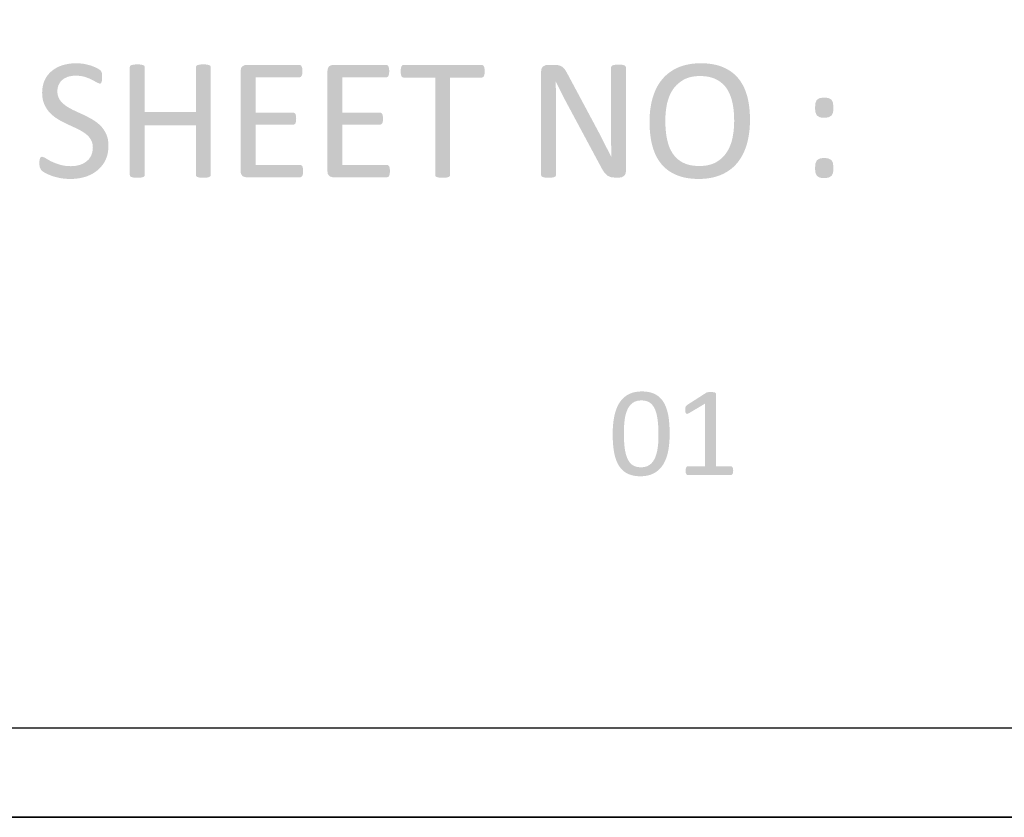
# Model space of a CAD drawing. Header units: millimetres. Extents: x 502444 to 745500, y -417645 to -375189.
# Tile 106 of 208: x 703332 to 705053, y -415327 to -413934. Entities that reach past the tile are written whole.
import ezdxf

# ---------------------------------------------------------------- set-up
doc = ezdxf.new("R2010")
doc.units = ezdxf.units.MM
doc.layers.add('PDF_Geometry', color=7, linetype='Continuous')
doc.layers.add('PDF_Solid Fills', color=7, linetype='Continuous')

msp = doc.modelspace()

# ---------------------------------------------------------------- hatches: boundary and pattern name
at = {"layer": 'PDF_Solid Fills', "lineweight": 25, "transparency": 33554559}
for points in [[(703431.33712, -414009.80454), (703428.27331, -414009.85385), (703422.85719, -414010.19245), (703417.61722, -414010.85411), (703412.55236, -414011.8375), (703407.66419, -414013.14261), (703407.09932, -414013.32378), (703401.93109, -414015.24176), (703397.14101, -414017.52049), (703392.72911, -414020.15894), (703388.69536, -414023.15787), (703385.1421, -414026.36594), (703381.70277, -414030.26149), (703430.42678, -414031.50384), (703430.7675, -414031.50463), (703436.32181, -414031.75859), (703441.51958, -414032.46639), (703446.36028, -414033.62831), (703448.97578, -414034.51386), (703454.03537, -414036.4495), (703458.50055, -414038.48431), (703463.048, -414040.93525), (703467.30168, -414043.33978), (703472.46148, -414045.46425), (703474.43404, -414044.70502), (703475.64818, -414042.58108), (703476.40714, -414039.09085), (703476.55851, -414034.23538), (703476.40714, -414029.53128), (703475.95144, -414026.34457), (703475.19301, -414024.22011), (703473.37181, -414021.94374), (703472.36021, -414021.1497), (703467.30168, -414018.15024), (703466.81434, -414017.90921), (703462.17089, -414015.83748), (703456.98262, -414013.90131), (703454.89612, -414013.28396), (703449.82125, -414011.97173), (703444.53909, -414010.86703), (703441.83867, -414010.4799), (703436.5639, -414009.97357)], [(703538.01773, -414011.77737), (703536.93809, -414011.78423), (703531.7957, -414012.08116), (703527.69866, -414012.9915), (703525.5742, -414014.50837), (703524.96713, -414016.63284), (703524.96713, -414205.09724), (703525.5742, -414207.22117), (703527.69866, -414208.58694), (703531.7957, -414209.49727), (703532.61531, -414209.62702), (703538.01773, -414209.95271), (703539.30095, -414209.93899), (703544.39113, -414209.49727), (703548.33679, -414208.58694), (703550.46126, -414207.22117), (703551.06779, -414205.09724), (703551.06779, -414117.997), (703640.44887, -414117.997), (703551.06779, -414095.23573), (703551.06779, -414016.63284), (703550.46126, -414014.50837), (703548.33679, -414012.9915), (703544.39113, -414012.08116), (703543.46919, -414011.9857)], [(703653.49947, -414011.77737), (703652.18882, -414011.78633), (703647.12607, -414012.08116), (703643.1804, -414012.9915), (703641.05594, -414014.50837), (703640.44887, -414016.63284), (703640.44887, -414095.23573), (703551.06779, -414095.23573), (703640.44887, -414117.997), (703640.44887, -414205.09724), (703641.05594, -414207.22117), (703643.1804, -414208.58694), (703647.12607, -414209.49727), (703648.01794, -414209.64205), (703653.49947, -414209.95271), (703654.59599, -414209.9419), (703659.7215, -414209.49727), (703663.66663, -414208.58694), (703665.7911, -414207.22117), (703666.39817, -414205.09724), (703666.39817, -414016.63284), (703665.7911, -414014.50837), (703663.66663, -414012.9915), (703659.7215, -414012.08116), (703658.91507, -414011.99546)], [(704379.47263, -414012.2328), (704377.93572, -414012.24388), (704372.94734, -414012.53607), (704368.84977, -414013.4464), (704366.72531, -414015.11544), (704366.11877, -414017.08827), (704366.11877, -414123.61171), (704366.12194, -414127.32926), (704366.13881, -414132.49934), (704366.16888, -414137.75064), (704366.21265, -414143.08317), (704366.27014, -414148.49745), (704366.27805, -414152.62955), (704366.31181, -414157.99689), (704366.37246, -414163.26982), (704366.45949, -414168.44939), (704366.57394, -414173.53482), (704366.42204, -414173.53482), (704347.90838, -414189.92296), (704348.33085, -414190.73889), (704351.06871, -414195.64605), (704353.67524, -414199.6347), (704355.59243, -414202.09144), (704359.13777, -414205.55267), (704360.37775, -414206.49096), (704365.05601, -414208.58694), (704366.79387, -414209.01679), (704372.18837, -414209.49727), (704380.83814, -414209.49727), (704384.7838, -414208.89074), (704388.57757, -414206.91791), (704391.1572, -414203.4282), (704392.21944, -414198.26893), (704392.21944, -414017.08827), (704391.61237, -414015.11544), (704389.4879, -414013.4464), (704385.54277, -414012.53607), (704384.82916, -414012.45959)], [(704523.18003, -414009.80454), (704518.87625, -414009.87205), (704513.31561, -414010.16925), (704507.94221, -414010.70327), (704502.75499, -414011.47542), (704497.755, -414012.48464), (704492.94225, -414013.73121), (704488.31621, -414015.21539), (704483.87688, -414016.93664), (704480.10263, -414018.6774), (704475.44072, -414021.15656), (704471.02354, -414023.89389), (704466.85108, -414026.88887), (704462.92388, -414030.14177), (704521.66264, -414032.11091), (704525.4949, -414032.19028), (704531.0682, -414032.6175), (704536.30922, -414033.41575), (704541.21849, -414034.58321), (704545.79495, -414036.12092), (704550.03966, -414038.02887), (704553.9041, -414040.21848), (704558.14935, -414043.18498), (704562.00587, -414046.54046), (704565.47422, -414050.28438), (704568.55333, -414054.41701), (704569.02959, -414055.16965), (704571.47209, -414059.45419), (704573.6319, -414064.00929), (704575.50953, -414068.83601), (704577.10446, -414073.93357), (704578.41722, -414079.30276), (704578.4188, -414079.31199), (704579.29908, -414084.1788), (704580.01954, -414089.17219), (704580.57967, -414094.29217), (704580.97998, -414099.53819), (704581.21996, -414104.91107), (704581.30013, -414110.40974), (704581.23842, -414114.9266), (704581.00055, -414120.25887), (704580.58441, -414125.49276), (704579.98948, -414130.62935), (704579.2168, -414135.66679), (704578.26532, -414140.60664), (704577.98315, -414141.88592), (704576.60394, -414147.14671), (704574.92567, -414152.15303), (704572.94888, -414156.9046), (704570.67305, -414161.40142), (704568.09816, -414165.64402), (704565.07232, -414169.82017), (704561.67202, -414173.64796), (704557.90621, -414177.11103), (704553.77594, -414180.20938), (704549.28123, -414182.9425), (704546.16468, -414184.48732), (704541.69528, -414186.22545), (704536.90468, -414187.57724), (704531.79182, -414188.54296), (704526.35672, -414189.12286), (704520.6004, -414189.3159), (704579.52165, -414191.39632), (704583.18778, -414187.83832), (704586.61129, -414184.005), (704586.8903, -414183.66665), (704589.88713, -414179.76424), (704592.66666, -414175.63292), (704595.22888, -414171.27164), (704597.57381, -414166.68094), (704599.70145, -414161.86081), (704601.61125, -414156.81072), (704603.30376, -414151.53172), (704603.76472, -414149.92202), (704604.97253, -414145.22741), (704606.01947, -414140.39779), (704606.90554, -414135.43393), (704607.63022, -414130.33452), (704608.19404, -414125.10089), (704608.59646, -414119.7317), (704608.83802, -414114.2275), (704608.91872, -414108.58907), (704608.91503, -414107.33301), (704608.80532, -414101.64763), (704608.54319, -414096.11917), (704608.12811, -414090.74814), (704607.55954, -414085.53401), (704606.83908, -414080.47812), (704605.96514, -414075.5794), (704604.93877, -414070.83733), (704603.75945, -414066.25322), (704602.48888, -414062.17042), (704600.62497, -414057.06126), (704598.52951, -414052.205), (704596.20145, -414047.60005), (704593.64134, -414043.24722), (704590.84968, -414039.14649), (704587.82542, -414035.29734), (704586.40612, -414033.70848), (704582.8112, -414030.09298), (704578.95783, -414026.7652), (704574.84708, -414023.72538), (704570.4779, -414020.97249), (704565.8508, -414018.50731), (704560.9658, -414016.32957), (704559.0697, -414015.59038), (704554.55231, -414014.05558), (704549.83133, -414012.75653), (704544.90782, -414011.69404), (704539.78073, -414010.86729), (704534.45005, -414010.27685), (704528.91683, -414009.92241)], [(703821.48687, -414012.6877), (703728.31255, -414012.6877), (703726.45707, -414012.85437), (703721.78725, -414014.96381), (703719.54464, -414017.90156), (703718.60055, -414023.30951), (703718.60055, -414198.42057), (703719.24454, -414203.00521), (703721.78725, -414206.61464), (703723.51351, -414207.77866), (703728.31255, -414209.04237), (703822.5491, -414209.04237), (703824.82546, -414208.43583), (703826.49476, -414206.46247), (703827.557, -414202.97277), (703827.86026, -414198.26893), (703827.557, -414193.1094), (703826.49476, -414189.77107), (703824.82546, -414187.95013), (703822.5491, -414187.34307), (703744.70122, -414187.34307), (703744.70122, -414117.08667), (703810.56074, -414117.08667), (703812.8371, -414116.47961), (703814.5064, -414114.81057), (703815.41673, -414111.62387), (703815.72053, -414106.91977), (703815.41673, -414101.9124), (703814.5064, -414098.57433), (703812.8371, -414096.60097), (703810.56074, -414095.99443), (703744.70122, -414095.99443), (703744.70122, -414034.38701), (703821.48687, -414034.38701), (703823.76323, -414033.77994), (703825.28063, -414031.80737), (703826.34286, -414028.46904), (703826.64666, -414023.76494), (703826.34286, -414018.60567), (703825.28063, -414015.26707), (703823.76323, -414013.29477)], [(703973.23697, -414012.6877), (703880.06265, -414012.6877), (703878.20717, -414012.85437), (703873.53735, -414014.96381), (703871.29474, -414017.90156), (703870.35065, -414023.30951), (703870.35065, -414198.42057), (703870.99464, -414203.00521), (703873.53735, -414206.61464), (703875.26361, -414207.77866), (703880.06265, -414209.04237), (703974.2992, -414209.04237), (703976.57556, -414208.43583), (703978.24486, -414206.46247), (703979.3071, -414202.97277), (703979.61037, -414198.26893), (703979.3071, -414193.1094), (703978.24486, -414189.77107), (703976.57556, -414187.95013), (703974.2992, -414187.34307), (703896.45131, -414187.34307), (703896.45131, -414117.08667), (703962.31083, -414117.08667), (703964.5872, -414116.47961), (703966.2565, -414114.81057), (703967.16684, -414111.62387), (703967.47063, -414106.91977), (703967.16684, -414101.9124), (703966.2565, -414098.57433), (703964.5872, -414096.60097), (703962.31083, -414095.99443), (703896.45131, -414095.99443), (703896.45131, -414034.38701), (703973.23697, -414034.38701), (703975.51333, -414033.77994), (703977.03073, -414031.80737), (703978.09296, -414028.46904), (703978.39676, -414023.76494), (703978.09296, -414018.60567), (703977.03073, -414015.26707), (703975.51333, -414013.29477)], [(704140.01076, -414012.6877), (704003.43519, -414012.6877), (704001.31073, -414013.29477), (703999.64143, -414015.26707), (703998.73109, -414018.7573), (703998.27592, -414023.91657), (703998.73109, -414028.92421), (703999.64143, -414032.26254), (704001.31073, -414034.23538), (704003.43519, -414034.84244), (704058.67238, -414034.84244), (704058.67238, -414205.09724), (704059.27945, -414207.22117), (704061.40391, -414208.58694), (704065.50147, -414209.49727), (704066.25886, -414209.61832), (704071.72297, -414209.95271), (704072.92656, -414209.94057), (704078.09637, -414209.49727), (704082.04204, -414208.58694), (704084.1665, -414207.22117), (704084.77357, -414205.09724), (704084.77357, -414034.84244), (704140.01076, -414034.84244), (704142.28712, -414034.23538), (704143.95589, -414032.26254), (704144.86675, -414028.92421), (704145.17003, -414023.91657), (704144.86675, -414018.7573), (704143.95589, -414015.26707), (704142.28712, -414013.29477)], [(704267.63276, -414012.6877), (704254.73406, -414012.6877), (704251.91498, -414013.01444), (704247.2979, -414015.26707), (704244.76521, -414018.5168), (704243.80794, -414023.91657), (704243.80794, -414205.09724), (704244.415, -414207.07007), (704246.53947, -414208.58694), (704250.4846, -414209.49727), (704251.28998, -414209.63098), (704256.70663, -414209.95271), (704258.06738, -414209.93846), (704263.08003, -414209.49727), (704267.17759, -414208.58694), (704269.30206, -414207.07007), (704269.9086, -414205.09724), (704269.9086, -414086.58623), (704269.90807, -414085.0356), (704269.89488, -414079.79537), (704269.86535, -414074.5388), (704269.81946, -414069.26587), (704269.75723, -414063.97659), (704269.7393, -414062.69125), (704269.65543, -414057.35978), (704269.55417, -414052.07974), (704269.43655, -414046.84979), (704269.30206, -414041.67022), (704269.60533, -414041.67022), (704290.09156, -414028.62067), (704288.0404, -414024.87121), (704285.38746, -414020.73014), (704284.34738, -414019.41632), (704280.68335, -414015.87414), (704280.04623, -414015.45853), (704275.22029, -414013.4464), (704273.17019, -414013.04556)], [(704290.09156, -414028.62067), (704269.60533, -414041.67022), (704271.50722, -414045.76356), (704273.75669, -414050.45949), (704276.10742, -414055.21501), (704278.55836, -414060.03145), (704280.7208, -414064.37743), (704283.13641, -414069.11871), (704285.55202, -414073.73948), (704287.96709, -414078.24026), (704347.90838, -414189.92296), (704366.42204, -414173.53482), (704366.35189, -414173.39136), (704364.0307, -414168.68436), (704361.6768, -414163.97736), (704359.28968, -414159.27089), (704359.18577, -414159.07126), (704356.79232, -414154.44917), (704354.39887, -414149.76063), (704352.00594, -414145.00721), (704351.60879, -414144.21423), (704349.2723, -414139.58212), (704346.87568, -414134.88936), (704344.41841, -414130.13621), (704343.6932, -414128.77044), (704341.25914, -414124.20057), (704338.76916, -414119.54711), (704336.22381, -414114.81057)], [(703381.70277, -414030.26149), (703378.73917, -414034.5542), (703376.25183, -414039.24301), (703375.60943, -414040.67813), (703373.89899, -414045.40412), (703372.67695, -414050.40806), (703371.9433, -414055.68811), (703371.6991, -414061.24558), (703371.6991, -414061.27776), (703371.94752, -414067.0433), (703372.68802, -414072.37424), (703373.92061, -414077.27006), (703375.64477, -414081.73049), (703376.67536, -414083.94805), (703379.26237, -414088.59862), (703382.25709, -414092.86707), (703385.66003, -414096.75313), (703387.18113, -414098.26183), (703391.09092, -414101.73835), (703395.2887, -414104.92769), (703399.77286, -414107.8301), (703401.9084, -414109.08168), (703406.53339, -414111.64866), (703411.2338, -414114.06374), (703416.01016, -414116.32797), (703418.02756, -414117.27918), (703422.87037, -414119.54341), (703427.66097, -414121.75517), (703432.39935, -414123.91497), (703432.86507, -414124.14018), (703437.76326, -414126.66945), (703442.3123, -414129.32582), (703446.51218, -414132.10905), (703449.78327, -414134.74564), (703453.47208, -414138.48429), (703456.52745, -414142.57948), (703458.47576, -414146.38142), (703459.85972, -414151.31706), (703460.32122, -414156.84315), (703460.13767, -414160.74636), (703459.23841, -414165.92778), (703457.58969, -414170.65166), (703456.49106, -414172.84865), (703453.54698, -414177.15981), (703449.85078, -414180.81803), (703447.25585, -414182.75289), (703442.74532, -414185.332), (703437.71052, -414187.34307), (703437.66675, -414187.35704), (703432.7733, -414188.61389), (703427.57764, -414189.36838), (703422.08029, -414189.61917), (703473.88447, -414191.62153), (703477.1872, -414187.60282), (703480.10175, -414183.24339), (703482.62864, -414178.54246), (703484.18402, -414174.79801), (703485.69456, -414169.98051), (703486.77315, -414164.9022), (703487.42082, -414159.56176), (703487.63654, -414153.95999), (703487.41133, -414148.44998), (703486.70458, -414143.12299), (703485.51471, -414138.18128), (703483.84277, -414133.62645), (703482.80111, -414131.49697), (703480.14447, -414126.89018), (703477.10229, -414122.64309), (703473.67561, -414118.7557), (703472.03163, -414117.20165), (703468.05695, -414113.82059), (703463.79958, -414110.69666), (703459.25898, -414107.8301), (703456.99158, -414106.56244), (703452.33442, -414104.05295), (703447.62716, -414101.64288), (703442.87031, -414099.3325), (703440.85239, -414098.41346), (703436.0101, -414096.1909), (703431.2195, -414093.96833), (703426.48112, -414091.7455), (703425.80127, -414091.42192), (703420.90202, -414088.90242), (703416.37356, -414086.22837), (703412.21639, -414083.39979), (703408.80765, -414080.7065), (703405.09774, -414076.99343), (703402.04923, -414072.92936), (703400.13837, -414069.23316), (703398.72592, -414064.30755), (703398.25546, -414058.81732), (703398.25757, -414058.45788), (703398.78078, -414053.18442), (703400.22803, -414048.19525), (703400.25756, -414048.12115), (703402.71642, -414043.49695), (703406.14626, -414039.54628), (703406.97063, -414038.82001), (703411.13781, -414035.94845), (703416.16206, -414033.62831), (703419.63568, -414032.6262), (703424.75064, -414031.7847), (703430.42678, -414031.50384)], [(704462.92388, -414030.14177), (704459.24087, -414033.65283), (704455.80312, -414037.42181), (704455.55259, -414037.72112), (704452.50988, -414041.62354), (704449.69079, -414045.74985), (704447.09639, -414050.10031), (704444.72561, -414054.67493), (704442.57952, -414059.4737), (704440.65706, -414064.49584), (704438.95876, -414069.74292), (704438.6808, -414070.69704), (704437.42975, -414075.40852), (704436.34589, -414080.24738), (704435.4287, -414085.21176), (704434.67818, -414090.30246), (704434.09432, -414095.51922), (704433.67765, -414100.86256), (704433.42712, -414106.33169), (704433.34379, -414111.9274), (704433.35223, -414113.85593), (704433.47565, -414119.54895), (704433.74833, -414125.08032), (704434.16921, -414130.44897), (704434.73883, -414135.6573), (704435.45718, -414140.7029), (704436.32374, -414145.58685), (704437.33956, -414150.30941), (704438.50359, -414154.87032), (704439.80896, -414159.22764), (704441.6328, -414164.36555), (704443.69239, -414169.24185), (704445.98722, -414173.85629), (704448.5178, -414178.20886), (704451.28362, -414182.29957), (704454.28519, -414186.12893), (704455.68444, -414187.7563), (704459.20343, -414191.40766), (704463.00194, -414194.76472), (704467.08051, -414197.82774), (704471.43862, -414200.5954), (704476.07627, -414203.06902), (704480.99344, -414205.24887), (704483.28563, -414206.15499), (704487.77877, -414207.68584), (704492.48603, -414208.98093), (704497.40743, -414210.04131), (704502.54296, -414210.86568), (704507.89263, -414211.45455), (704513.45643, -414211.80766), (704519.23437, -414211.92554), (704523.58616, -414211.85566), (704529.13835, -414211.55054), (704534.50437, -414211.0036), (704539.68368, -414210.2151), (704544.67681, -414209.18451), (704549.48376, -414207.9121), (704554.104, -414206.3976), (704558.53753, -414204.6418), (704562.42887, -414202.87282), (704567.06652, -414200.41713), (704571.46102, -414197.6856), (704575.6129, -414194.67875), (704579.52165, -414191.39632), (704520.6004, -414189.3159), (704516.22594, -414189.21701), (704510.63471, -414188.77107), (704505.39317, -414187.96674), (704500.5013, -414186.80272), (704495.95965, -414185.27952), (704491.76768, -414183.39793), (704488.08362, -414181.33042), (704483.86053, -414178.38133), (704480.03195, -414175.01161), (704476.59736, -414171.22101), (704473.55781, -414167.00979), (704473.02406, -414166.1754), (704470.60582, -414161.93992), (704468.47924, -414157.4009), (704466.64327, -414152.56046), (704465.09897, -414147.41754), (704463.84581, -414141.97241), (704463.70974, -414141.27595), (704462.87008, -414136.44236), (704462.18337, -414131.46453), (704461.64909, -414126.34192), (704461.26776, -414121.07453), (704461.03886, -414115.66289), (704460.96238, -414110.10647), (704461.01724, -414105.93638), (704461.2493, -414100.62733), (704461.66333, -414095.40108), (704462.25932, -414090.25658), (704463.03728, -414085.19356), (704463.99719, -414080.21309), (704464.23717, -414079.17934), (704465.66754, -414073.92092), (704467.39064, -414068.92199), (704469.40646, -414064.18228), (704471.71499, -414059.70076), (704474.31625, -414055.47925), (704477.25506, -414051.57499), (704480.70336, -414047.78096), (704484.49924, -414044.3345), (704488.64269, -414041.23509), (704493.13318, -414038.48431), (704496.11471, -414036.98457), (704500.55563, -414035.22983), (704505.33093, -414033.86538), (704510.44062, -414032.89018), (704515.8847, -414032.30579), (704521.66264, -414032.11091)], [(704738.66519, -414069.89456), (704735.57923, -414069.98237), (704730.77439, -414070.65326), (704725.91839, -414073.53642), (704725.43158, -414074.15562), (704723.49012, -414078.99896), (704723.00806, -414082.02664), (704722.73116, -414087.64872), (704722.83138, -414090.97467), (704723.49012, -414095.84227), (704725.91839, -414101.15317), (704730.77439, -414104.03634), (704733.06289, -414104.55269), (704738.66519, -414104.9472), (704741.58185, -414104.84831), (704746.40462, -414104.03634), (704751.41199, -414101.15317), (704751.86346, -414100.62258), (704753.99215, -414095.84227), (704754.35133, -414093.2331), (704754.59869, -414087.64872), (704754.50428, -414083.83729), (704753.99215, -414078.99896), (704753.74795, -414078.05118), (704751.41199, -414073.53642), (704746.40462, -414070.65326), (704744.24481, -414070.23844)], [(703371.6991, -414173.07939), (703369.57464, -414173.53482), (703368.05724, -414175.50766), (703367.1469, -414178.99736), (703366.8431, -414184.61153), (703366.92486, -414187.25235), (703367.75344, -414192.04717), (703370.3336, -414196.75153), (703371.649, -414197.95591), (703376.5551, -414201.1521), (703377.75552, -414201.82957), (703382.26553, -414204.02314), (703387.63313, -414206.1592), (703392.03871, -414207.6439), (703397.12044, -414209.0371), (703402.65629, -414210.25598), (703404.93371, -414210.67607), (703409.99224, -414211.37042), (703415.30288, -414211.78656), (703420.86616, -414211.92554), (703421.30867, -414211.92422), (703426.78334, -414211.75412), (703432.11666, -414211.28946), (703437.30915, -414210.53076), (703442.36082, -414209.47829), (703447.27062, -414208.13203), (703450.44994, -414207.05451), (703455.39402, -414205.01285), (703460.05276, -414202.61544), (703464.42722, -414199.86149), (703468.51581, -414196.75153), (703470.19408, -414195.29847), (703473.88447, -414191.62153), (703422.08029, -414189.61917), (703417.49803, -414189.4997), (703412.0703, -414189.00867), (703407.02179, -414188.13763), (703402.3525, -414186.88763), (703396.9253, -414185.13606), (703391.98966, -414183.25579), (703387.63313, -414181.27346), (703386.80613, -414180.85706), (703381.79454, -414178.15928), (703377.76923, -414175.65929), (703376.14213, -414174.66061)], [(704738.66519, -414175.35549), (704735.55708, -414175.4623), (704730.77439, -414176.26635), (704725.91839, -414179.14952), (704723.49012, -414184.4599), (704723.01808, -414187.37603), (704722.73116, -414192.95776), (704722.8377, -414196.47489), (704723.49012, -414201.30373), (704725.91839, -414206.61464), (704730.77439, -414209.49727), (704733.06289, -414210.01362), (704738.66519, -414210.40814), (704741.58185, -414210.30977), (704746.40462, -414209.49727), (704751.41199, -414206.61464), (704751.86346, -414206.08404), (704753.99215, -414201.30373), (704754.36029, -414198.58301), (704754.59869, -414192.95776), (704754.50956, -414189.33752), (704753.99215, -414184.4599), (704753.77907, -414183.62314), (704751.41199, -414179.14952), (704746.40462, -414176.26635), (704744.22477, -414175.76556)], [(704420.11334, -414583.17027), (704418.18877, -414583.19533), (704413.96726, -414583.43741), (704409.95989, -414583.93689), (704406.16771, -414584.69427), (704402.59019, -414585.70903), (704399.22733, -414586.98118), (704396.0786, -414588.51098), (704393.58599, -414590.00912), (704390.4668, -414592.23328), (704387.57652, -414594.71982), (704384.91513, -414597.46902), (704382.48212, -414600.48061), (704380.27854, -414603.75434), (704379.36346, -414605.31815), (704377.67517, -414608.54204), (704376.14459, -414611.94472), (704374.7717, -414615.52593), (704373.55651, -414619.28621), (704372.49903, -414623.22501), (704371.59924, -414627.34262), (704371.07551, -414630.2242), (704370.50589, -414633.87293), (704370.02435, -414637.60946), (704369.62984, -414641.43356), (704369.32287, -414645.34547), (704369.10399, -414649.34467), (704368.97267, -414653.43221), (704368.92889, -414657.60677), (704368.92942, -414658.09807), (704368.97478, -414662.41029), (704369.0945, -414666.59752), (704369.28912, -414670.65974), (704369.55758, -414674.59723), (704369.90093, -414678.40945), (704370.31865, -414682.09616), (704370.81021, -414685.65786), (704371.37667, -414689.09429), (704371.64354, -414690.59719), (704372.52013, -414694.75619), (704373.56284, -414698.69395), (704374.77065, -414702.41123), (704376.14406, -414705.90727), (704377.68308, -414709.18284), (704379.38825, -414712.23768), (704380.33972, -414713.75166), (704382.65828, -414716.92781), (704418.33276, -414715.68678), (704415.52949, -414715.58235), (704411.57276, -414715.02407), (704407.98258, -414713.9832), (704404.7579, -414712.45999), (704402.78217, -414711.17176), (704400.04642, -414708.73347), (704397.62659, -414705.7137), (704395.52217, -414702.11245), (704394.16616, -414699.17311), (704392.92671, -414695.80445), (704391.84918, -414692.09244), (704390.9341, -414688.03891), (704390.18147, -414683.64256), (704390.16354, -414683.52257), (704389.72577, -414680.22248), (704389.35499, -414676.72486), (704389.05172, -414673.0292), (704388.81544, -414669.13628), (704388.64719, -414665.0461), (704388.54592, -414660.75787), (704388.51217, -414656.27107), (704388.53432, -414653.08121), (704388.62767, -414649.03718), (704388.79487, -414645.08624), (704389.03537, -414641.22918), (704389.34919, -414637.46601), (704389.73632, -414633.79592), (704390.24001, -414630.17146), (704391.00003, -414626.17701), (704391.94834, -414622.40803), (704393.08494, -414618.86558), (704394.40983, -414615.54861), (704394.44042, -414615.47715), (704396.26584, -414611.81497), (704398.40876, -414608.5663), (704400.86867, -414605.73113), (704403.64504, -414603.30946), (704404.33069, -414602.81553), (704407.40452, -414601.08478), (704410.87392, -414599.84797), (704414.73941, -414599.10615), (704419.00048, -414598.85878), (704454.85006, -414597.6196), (704452.28889, -414594.74804), (704449.48404, -414592.17974), (704446.43658, -414589.91524), (704443.14598, -414587.95454), (704442.71877, -414587.73988), (704439.52679, -414586.34352), (704436.10486, -414585.20112), (704432.45244, -414584.31267), (704428.56955, -414583.67792), (704424.45616, -414583.29738)], [(704540.61933, -414584.2834), (704537.28126, -414584.2834), (704534.94425, -414584.617), (704533.27547, -414585.06188), (704532.16261, -414585.61831), (704499.00394, -414606.8701), (704497.44593, -414608.20501), (704496.44488, -414609.76276), (704495.99973, -414611.98797), (704495.77716, -414615.21502), (704496.11102, -414619.44285), (704497.11207, -414621.77934), (704499.22652, -414622.33551), (704502.56459, -414621.00086), (704530.38255, -414604.42206), (704549.52068, -414587.39863), (704549.18682, -414586.06293), (704547.85191, -414585.06188), (704545.07027, -414584.50571), (704544.61035, -414584.4535)], [(704549.52068, -414587.39863), (704530.38255, -414604.42206), (704530.38255, -414713.90672), (704500.33938, -414713.90672), (704498.78137, -414714.3516), (704497.55722, -414715.79833), (704496.66745, -414718.24584), (704496.33359, -414721.6952), (704496.66745, -414725.25585), (704497.6685, -414727.59233), (704498.89266, -414728.81649), (704500.33938, -414729.26111), (704575.55805, -414729.26111), (704577.11607, -414728.81649), (704578.34022, -414727.59233), (704579.22999, -414725.25585), (704579.56384, -414721.6952), (704579.34127, -414718.24584), (704578.56279, -414715.79833), (704577.22735, -414714.3516), (704575.55805, -414713.90672), (704549.52068, -414713.90672)], [(704454.85006, -414597.6196), (704419.00048, -414598.85878), (704421.16872, -414598.91601), (704425.08221, -414599.34507), (704428.68083, -414600.19422), (704429.70562, -414600.57212), (704433.14759, -414602.30867), (704436.24726, -414604.64437), (704437.56583, -414605.97348), (704439.94082, -414608.95606), (704442.03364, -414612.43338), (704442.16339, -414612.7021), (704443.58163, -414616.02171), (704444.83637, -414619.715), (704445.92762, -414623.78197), (704446.5716, -414626.98371), (704447.18552, -414630.7002), (704447.71295, -414634.67698), (704448.15335, -414638.91431), (704448.42708, -414642.33545), (704448.64807, -414646.04931), (704448.80577, -414649.94408), (704448.90071, -414654.0187), (704448.93235, -414658.27423), (704448.90704, -414662.04848), (704448.82423, -414665.99493), (704448.68446, -414669.85436), (704448.48721, -414673.62914), (704448.28837, -414675.99121), (704447.84639, -414679.97643), (704447.28204, -414683.78813), (704446.59534, -414687.42525), (704446.49882, -414687.87858), (704445.52783, -414691.81474), (704444.37329, -414695.52096), (704443.03469, -414698.99748), (704441.78628, -414701.64199), (704439.77995, -414704.98138), (704437.47142, -414707.8983), (704435.82691, -414709.53806), (704432.76943, -414711.87561), (704429.34855, -414713.68415), (704426.22409, -414714.73847), (704422.44984, -414715.4497), (704418.33276, -414715.68678), (704382.65828, -414716.92781), (704385.2242, -414719.7883), (704388.03854, -414722.33417), (704391.10024, -414724.56439), (704394.40983, -414726.47947), (704394.70097, -414726.63242), (704397.87026, -414728.08152), (704401.27321, -414729.26717), (704404.9098, -414730.18964), (704408.77951, -414730.84786), (704412.88288, -414731.24343), (704417.21989, -414731.37502), (704419.31851, -414731.34522), (704423.53633, -414731.09074), (704427.53685, -414730.57703), (704431.32006, -414729.80277), (704434.88598, -414728.76981), (704438.2346, -414727.47604), (704441.36592, -414725.9233), (704443.9271, -414724.40801), (704447.03732, -414722.2097), (704449.92761, -414719.73793), (704452.59796, -414716.99215), (704455.04785, -414713.97291), (704457.27727, -414710.67993), (704458.15068, -414709.20526), (704459.84899, -414706.00168), (704461.38854, -414702.61297), (704462.76882, -414699.03835), (704463.99033, -414695.27887), (704465.05309, -414691.33373), (704465.95657, -414687.20295), (704466.45604, -414684.35538), (704467.00245, -414680.72406), (704467.465, -414676.99754), (704467.84317, -414673.1753), (704468.13747, -414669.25917), (704468.34739, -414665.24731), (704468.47397, -414661.14052), (704468.51563, -414656.93905), (704468.51511, -414656.34333), (704468.47028, -414652.04482), (704468.35477, -414647.86656), (704468.16859, -414643.80961), (704467.91173, -414639.87344), (704467.58473, -414636.05857), (704467.18652, -414632.36449), (704466.71817, -414628.79172), (704466.17914, -414625.33946), (704465.89697, -414623.83287), (704464.99033, -414619.70313), (704463.92335, -414615.78279), (704462.69656, -414612.07156), (704461.30943, -414608.57052), (704459.76302, -414605.2786), (704458.05628, -414602.19685), (704457.16862, -414600.79522)]]:
    msp.add_hatch(color=256, dxfattribs=at).paths.add_polyline_path(points)

# ---------------------------------------------------------------- linework, layer by layer
at = {"layer": 'PDF_Geometry', "lineweight": 25}
for points in [[(706470.41559, -415327.18848), (706470.41559, -395300.91577), (678221.92131, -395300.91577), (678221.92131, -415327.18848)], [(706470.41559, -415327.18848), (678221.92131, -415327.18848), (678221.92131, -395300.91577), (706470.41559, -395300.91577)], [(678381.78584, -395456.45964), (706310.55106, -395456.45964), (706310.55106, -415171.64462), (678381.78584, -415171.64462)]]:
    msp.add_lwpolyline(points, close=True, dxfattribs=at)

doc.saveas('drawing.dxf')
